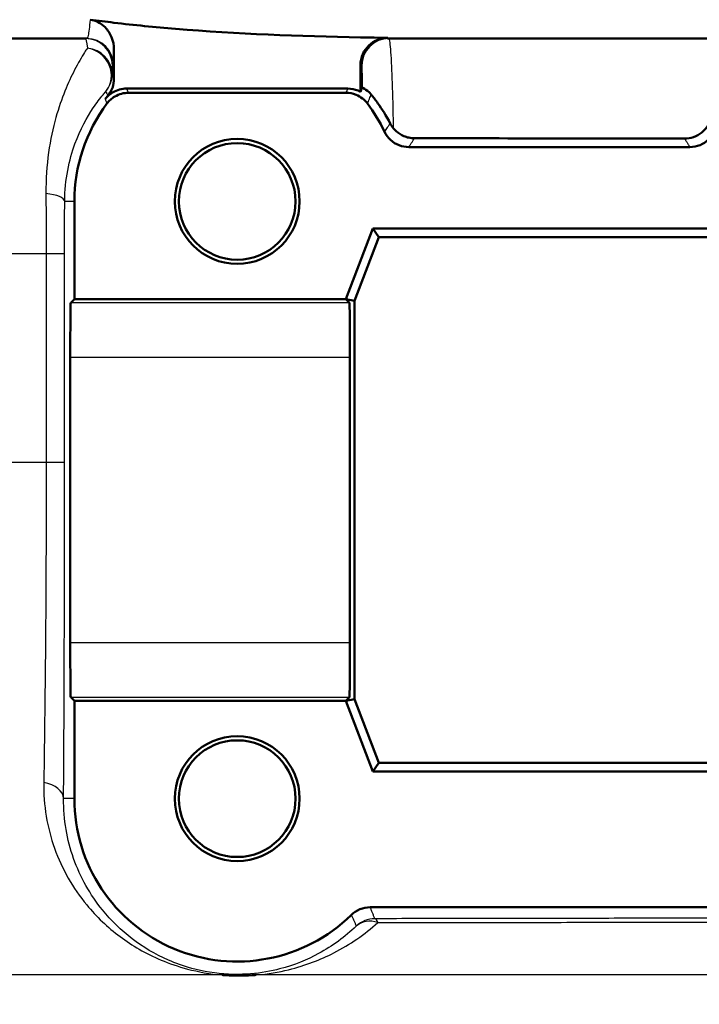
# Paper-space layout 'DF_1' of a CAD drawing. Header units: millimetres. Extents: x 0 to 2100, y 0 to 3899.
# Tile 25 of 46: x 1117 to 1130, y 1519 to 1537. Entities that reach past the tile are written whole.
import ezdxf

# ---------------------------------------------------------------- set-up
doc = ezdxf.new("R2010")
doc.units = ezdxf.units.MM
doc.header["$LTSCALE"] = 10
doc.layers.add('Visible Edges(ISO)', color=7, linetype='Continuous', lineweight=50)
doc.layers.add('Visible Tangent Edges(ISO)', color=7, linetype='Continuous', lineweight=25)

psp = doc.layouts.new('DF_1')

# ---------------------------------------------------------------- linework, layer by layer
at = {"layer": 'Visible Edges(ISO)'}
for p, q in [((1118.683, 1537.025), (1077.068, 1537.025)), ((1190.908, 1537.025), (1124.229, 1537.025)), ((1119.188, 1536.287), (1119.188, 1536.82)), ((1123.728, 1536.044), (1123.728, 1536.535)), ((1123.496, 1536.102), (1119.421, 1536.102)), ((1123.458, 1536.025), (1119.458, 1536.025)), ((1129.796, 1535.025), (1124.621, 1535.025)), ((1118.458, 1534.025), (1118.458, 1532.225)), ((1123.458, 1532.225), (1123.958, 1533.525)), ((1124.069, 1533.364), (1123.62, 1532.195)), ((1123.958, 1533.525), (1130.458, 1533.525)), ((1123.958, 1533.525), (1124.069, 1533.364)), ((1130.348, 1533.364), (1124.069, 1533.364)), ((1118.391, 1532.157), (1118.458, 1532.225)), ((1118.458, 1532.225), (1123.458, 1532.225)), ((1123.458, 1532.225), (1123.62, 1532.195)), ((1123.526, 1532.157), (1123.458, 1532.225)), ((1123.62, 1532.195), (1123.62, 1524.855)), ((1118.382, 1525.893), (1118.382, 1531.157)), ((1123.535, 1525.893), (1123.535, 1531.157)), ((1118.458, 1524.825), (1118.391, 1524.893)), ((1123.458, 1524.825), (1123.526, 1524.893)), ((1123.458, 1524.825), (1123.62, 1524.855)), ((1123.62, 1524.855), (1124.069, 1523.687)), ((1118.458, 1524.825), (1118.458, 1523.025)), ((1123.458, 1524.825), (1118.458, 1524.825)), ((1123.958, 1523.525), (1123.458, 1524.825)), ((1123.958, 1523.525), (1124.069, 1523.687)), ((1124.069, 1523.687), (1130.348, 1523.687)), ((1130.458, 1523.525), (1123.958, 1523.525)), ((1123.908, 1521.025), (1130.509, 1521.025))]:
    psp.add_line(p, q, dxfattribs=at)
for centre, radius in [((1121.458, 1534.025), 1.15), ((1121.458, 1534.025), 1.074), ((1121.458, 1523.025), 1.15), ((1121.458, 1523.025), 1.074)]:
    psp.add_circle(centre, radius, dxfattribs=at)
for centre, radius, start, end in [((1121.458, 1534.025), 3.076, 140.7615, 142.276), ((1121.458, 1534.025), 3, 143.1299, 180), ((1121.458, 1534.025), 3, 25.3767, 36.8701), ((1121.458, 1523.025), 3, 180, 314.4154)]:
    psp.add_arc(centre, radius, start, end, dxfattribs=at)
for centre, major_axis, start_param, end_param in [((1118.391, 1531.157), (0, -1), 3.150319, 4.712389), ((1123.526, 1531.157), (0, 1), 4.712389, 6.274459), ((1118.391, 1525.893), (0, -1), 4.712389, 6.274459), ((1123.526, 1525.893), (0, 1), 3.150319, 4.712389)]:
    psp.add_ellipse(centre, major_axis=major_axis, ratio=0.008727, start_param=start_param, end_param=end_param, dxfattribs=at)
for points in [[(1118.748, 1537.371), (1118.894, 1537.351), (1119.041, 1537.333), (1119.188, 1537.316)], [(1123.728, 1537.045), (1123.898, 1537.041), (1124.067, 1537.039), (1124.235, 1537.036)], [(1119.153, 1536.102), (1119.134, 1536.054), (1119.108, 1536.01), (1119.076, 1535.971)], [(1123.728, 1536.044), (1123.739, 1536.069), (1123.749, 1536.094), (1123.76, 1536.118)], [(1124.276, 1535.46), (1124.292, 1535.428), (1124.313, 1535.396), (1124.339, 1535.366)], [(1124.722, 1535.188), (1126.387, 1535.186), (1128.062, 1535.184), (1129.698, 1535.183)]]:
    psp.add_open_spline(points, degree=3, dxfattribs=at)
for points, knots in [([(1119.188, 1536.82), (1119.188, 1536.898), (1119.173, 1536.975), (1119.116, 1537.115), (1119.075, 1537.179), (1118.985, 1537.269), (1118.942, 1537.301), (1118.849, 1537.348), (1118.8, 1537.364), (1118.748, 1537.371)], [0, 0, 0, 0, 0.0231871, 0.0231871, 0.04554032, 0.04554032, 0.06149268, 0.06149268, 0.07706998, 0.07706998, 0.07706998, 0.07706998]), ([(1119.188, 1537.316), (1119.563, 1537.271), (1119.941, 1537.234), (1121.456, 1537.11), (1122.607, 1537.066), (1123.728, 1537.045)], [6.4511047, 6.4511047, 6.4511047, 6.4511047, 6.5576453, 6.5576453, 6.8757407, 6.8757407, 6.8757407, 6.8757407]), ([(1124.235, 1537.036), (1124.17, 1537.037), (1124.106, 1537.025), (1123.985, 1536.978), (1123.93, 1536.942), (1123.836, 1536.852), (1123.798, 1536.798), (1123.757, 1536.707), (1123.747, 1536.673), (1123.732, 1536.605), (1123.728, 1536.57), (1123.728, 1536.535)], [0, 0, 0, 0, 0.01946797, 0.01946797, 0.0389622, 0.0389622, 0.0585255, 0.0585255, 0.06903009, 0.06903009, 0.07953121, 0.07953121, 0.07953121, 0.07953121]), ([(1119.153, 1536.102), (1119.155, 1536.107), (1119.157, 1536.113), (1119.179, 1536.173), (1119.188, 1536.23), (1119.188, 1536.287)], [0.0152387, 0.0152387, 0.0152387, 0.0152387, 0.01716308, 0.01716308, 0.03432649, 0.03432649, 0.03432649, 0.03432649]), ([(1119.025, 1535.907), (1119.065, 1535.959), (1119.114, 1536.002), (1119.209, 1536.056), (1119.249, 1536.073), (1119.333, 1536.096), (1119.377, 1536.102), (1119.421, 1536.102)], [0, 0, 0, 0, 0.01953171, 0.01953171, 0.03262394, 0.03262394, 0.04571623, 0.04571623, 0.04571623, 0.04571623]), ([(1123.496, 1536.102), (1123.561, 1536.102), (1123.626, 1536.089), (1123.7, 1536.058), (1123.715, 1536.052), (1123.728, 1536.044)], [0, 0, 0, 0, 0.01953173, 0.01953173, 0.02420662, 0.02420662, 0.02420662, 0.02420662]), ([(1123.76, 1536.118), (1123.76, 1536.12), (1123.775, 1536.115), (1123.835, 1536.08), (1123.882, 1536.046), (1123.926, 1535.993)], [-0.08039205, -0.08039205, -0.08039205, -0.08039205, -0.04361171, -0.04361171, 0, 0, 0, 0]), ([(1119.058, 1535.825), (1119.097, 1535.877), (1119.146, 1535.921), (1119.241, 1535.978), (1119.282, 1535.995), (1119.369, 1536.019), (1119.414, 1536.025), (1119.458, 1536.025)], [0, 0, 0, 0, 0.01953171, 0.01953171, 0.03299813, 0.03299813, 0.04646462, 0.04646462, 0.04646462, 0.04646462]), ([(1123.458, 1536.025), (1123.524, 1536.025), (1123.588, 1536.012), (1123.69, 1535.971), (1123.729, 1535.948), (1123.8, 1535.893), (1123.831, 1535.861), (1123.858, 1535.825)], [0, 0, 0, 0, 0.01953174, 0.01953174, 0.03299813, 0.03299813, 0.04646462, 0.04646462, 0.04646462, 0.04646462]), ([(1124.276, 1535.46), (1124.202, 1535.604), (1124.124, 1535.727), (1124.005, 1535.893), (1123.963, 1535.947), (1123.926, 1535.993)], [0.01731323, 0.01731323, 0.01731323, 0.01731323, 0.07685476, 0.07685476, 0.11413301, 0.11413301, 0.11413301, 0.11413301]), ([(1124.339, 1535.366), (1124.353, 1535.349), (1124.369, 1535.333), (1124.427, 1535.281), (1124.473, 1535.251), (1124.557, 1535.215), (1124.589, 1535.205), (1124.655, 1535.192), (1124.689, 1535.188), (1124.722, 1535.188)], [0.01292024, 0.01292024, 0.01292024, 0.01292024, 0.02025383, 0.02025383, 0.0374457, 0.0374457, 0.04762922, 0.04762922, 0.05786327, 0.05786327, 0.05786327, 0.05786327]), ([(1129.698, 1535.183), (1129.754, 1535.183), (1129.81, 1535.192), (1129.919, 1535.229), (1129.97, 1535.259), (1130.068, 1535.338), (1130.113, 1535.392), (1130.145, 1535.454)], [0, 0, 0, 0, 0.01697544, 0.01697544, 0.03581325, 0.03581325, 0.05894822, 0.05894822, 0.05894822, 0.05894822]), ([(1124.169, 1535.311), (1124.197, 1535.252), (1124.236, 1535.199), (1124.33, 1535.114), (1124.383, 1535.081), (1124.498, 1535.037), (1124.559, 1535.025), (1124.621, 1535.025)], [0, 0, 0, 0, 0.01953199, 0.01953199, 0.03804506, 0.03804506, 0.05655825, 0.05655825, 0.05655825, 0.05655825]), ([(1129.796, 1535.025), (1129.861, 1535.025), (1129.926, 1535.038), (1130.043, 1535.086), (1130.095, 1535.12), (1130.185, 1535.205), (1130.221, 1535.255), (1130.248, 1535.311)], [0, 0, 0, 0, 0.01953197, 0.01953197, 0.03804508, 0.03804508, 0.05655825, 0.05655825, 0.05655825, 0.05655825]), ([(1123.908, 1521.025), (1123.843, 1521.025), (1123.779, 1521.013), (1123.659, 1520.964), (1123.604, 1520.928), (1123.558, 1520.882)], [0, 0, 0, 0, 0.01943963, 0.01943963, 0.03887925, 0.03887925, 0.03887925, 0.03887925]), ([(1121.805, 1519.778), (1121.8, 1519.778), (1121.795, 1519.777), (1121.708, 1519.772), (1121.624, 1519.768), (1121.526, 1519.767), (1121.514, 1519.767), (1121.497, 1519.767), (1121.492, 1519.767), (1121.482, 1519.767), (1121.477, 1519.767), (1121.468, 1519.767), (1121.463, 1519.767), (1121.45, 1519.767), (1121.442, 1519.767), (1121.424, 1519.768), (1121.415, 1519.768), (1121.387, 1519.768), (1121.368, 1519.769), (1121.298, 1519.771), (1121.246, 1519.774), (1121.189, 1519.777), (1121.184, 1519.778), (1121.18, 1519.778)], [-0.0018221, -0.0018221, -0.0018221, -0.0018221, 0, 0, 0.02736164, 0.02736164, 0.03097455, 0.03097455, 0.03273452, 0.03273452, 0.03411206, 0.03411206, 0.0356395, 0.0356395, 0.03815488, 0.03815488, 0.04110121, 0.04110121, 0.04683087, 0.04683087, 0.06265044, 0.06265044, 0.06401536, 0.06401536, 0.06401536, 0.06401536])]:
    psp.add_open_spline(points, degree=3, knots=knots, dxfattribs=at)
at = {"layer": 'Visible Tangent Edges(ISO)'}
for p, q in [((1119.158, 1536.525), (1119.183, 1536.525)), ((1123.729, 1536.525), (1123.754, 1536.525)), ((1118.458, 1534.025), (1118.28, 1534.025)), ((1117.939, 1533.06), (1089.269, 1533.06)), ((1117.939, 1533.06), (1117.939, 1529.219)), ((1118.278, 1529.214), (1118.279, 1533.056)), ((1123.526, 1532.157), (1118.391, 1532.157)), ((1118.382, 1531.157), (1123.535, 1531.157)), ((1117.939, 1529.219), (1090.093, 1529.219)), ((1123.535, 1525.893), (1118.382, 1525.893)), ((1118.391, 1524.893), (1123.526, 1524.893)), ((1118.458, 1523.025), (1118.259, 1523.025)), ((1121.18, 1519.778), (1099.614, 1519.778)), ((1173.654, 1519.778), (1121.805, 1519.778))]:
    psp.add_line(p, q, dxfattribs=at)
for centre, major_axis, ratio, start_param, end_param in [((1118.658, 1536.525), (0, 0.5), 0.999993, 4.712389, 6.283185), ((1118.683, 1536.525), (0, 0.5), 0.999993, 4.712389, 6.283185), ((1124.229, 1536.525), (0, 0.5), 0.999993, 0, 1.570796), ((1124.254, 1536.525), (0, 0.5), 0.999993, 0, 1.570796), ((1118.654, 1536.369), (0.5, -0.006), 0.958948, 0.013482, 1.4978), ((1118.654, 1536.369), (0.376, -0.33), 0.939321, 0.025442, 2.172316), ((1118.654, 1536.369), (0.321, 0.384), 0.999972, 4.712389, 5.408572), ((1117.78, 1534.025), (0.5, -0.001), 0.301067, 0.009151, 1.259107), ((1117.779, 1533.056), (0.5, 0), 0.009244, 0.008727, 1.243145), ((1117.778, 1529.214), (0.5, 0), 0.009245, 0.008727, 1.2429), ((1117.759, 1523.025), (0.5, -0.003), 0.62247, 0.01115, 1.30154), ((1123.993, 1520.314), (0.365, 0.341), 0.999968, 0.819124, 1.570796), ((1123.993, 1520.314), (-0.346, 0.361), 0.799978, 5.285138, 6.268641), ((1123.993, 1520.314), (-0.001, 0.5), 0.218244, 5.740158, 6.274243)]:
    psp.add_ellipse(centre, major_axis=major_axis, ratio=ratio, start_param=start_param, end_param=end_param, dxfattribs=at)
for points, knots in [([(1118.748, 1537.371), (1118.737, 1537.235), (1118.724, 1537.138), (1118.702, 1537.044), (1118.692, 1537.025), (1118.683, 1537.025)], [0.4043244, 0.4043244, 0.4043244, 0.4043244, 0.506013, 0.506013, 0.5741522, 0.5741522, 0.5741522, 0.5741522]), ([(1124.339, 1535.366), (1124.336, 1535.535), (1124.332, 1535.694), (1124.321, 1536.101), (1124.313, 1536.328), (1124.295, 1536.717), (1124.284, 1536.864), (1124.267, 1536.999), (1124.26, 1537.025), (1124.254, 1537.025)], [0.0467341, 0.0467341, 0.0467341, 0.0467341, 0.1014241, 0.1014241, 0.1983764, 0.1983764, 0.3099213, 0.3099213, 0.3796369, 0.3796369, 0.3796369, 0.3796369]), ([(1118.697, 1536.847), (1118.681, 1536.822), (1118.664, 1536.796), (1118.592, 1536.68), (1118.528, 1536.572), (1118.344, 1536.216), (1118.219, 1535.928), (1118.008, 1535.181), (1117.928, 1534.702), (1117.934, 1534.168)], [0.7094868, 0.7094868, 0.7094868, 0.7094868, 0.73403, 0.73403, 0.8095645, 0.8095645, 0.9451584, 0.9451584, 1.0922287, 1.0922287, 1.0922287, 1.0922287]), ([(1119.183, 1536.525), (1119.184, 1536.525), (1119.185, 1536.547), (1119.187, 1536.641), (1119.188, 1536.718), (1119.188, 1536.82)], [-0.5741522, -0.5741522, -0.5741522, -0.5741522, -0.506013, -0.506013, -0.429926, -0.429926, -0.429926, -0.429926]), ([(1123.754, 1536.525), (1123.754, 1536.525), (1123.755, 1536.502), (1123.757, 1536.398), (1123.758, 1536.303), (1123.759, 1536.173)], [-0.3796369, -0.3796369, -0.3796369, -0.3796369, -0.3099213, -0.3099213, -0.2198703, -0.2198703, -0.2198703, -0.2198703]), ([(1119.188, 1536.287), (1119.186, 1536.292), (1119.184, 1536.297), (1119.182, 1536.303), (1119.178, 1536.313), (1119.173, 1536.323), (1119.164, 1536.345), (1119.159, 1536.357), (1119.154, 1536.369)], [0.9252362, 0.9252362, 0.9252362, 0.9252362, 1.0917416, 1.0917416, 1.0917416, 1.4287561, 1.4287561, 1.8241899, 1.8241899, 1.8241899, 1.8241899]), ([(1119.458, 1536.025), (1119.456, 1536.031), (1119.453, 1536.037), (1119.446, 1536.05), (1119.443, 1536.057), (1119.439, 1536.064), (1119.433, 1536.077), (1119.427, 1536.089), (1119.421, 1536.102)], [-2.0967802, -2.0967802, -2.0967802, -2.0967802, -1.8983053, -1.8983053, -1.6498181, -1.6498181, -1.6498181, -1.2217387, -1.2217387, -1.2217387, -1.2217387]), ([(1123.496, 1536.102), (1123.49, 1536.089), (1123.484, 1536.076), (1123.471, 1536.051), (1123.465, 1536.038), (1123.458, 1536.025)], [-0.9250539, -0.9250539, -0.9250539, -0.9250539, -0.48688, -0.48688, -0.0500124, -0.0500124, -0.0500124, -0.0500124]), ([(1118.28, 1534.025), (1118.281, 1534.429), (1118.362, 1534.791), (1118.568, 1535.355), (1118.688, 1535.573), (1118.869, 1535.841), (1118.932, 1535.923), (1119.005, 1536.01), (1119.022, 1536.03), (1119.038, 1536.048)], [-1.0922287, -1.0922287, -1.0922287, -1.0922287, -0.9451584, -0.9451584, -0.8095645, -0.8095645, -0.73403, -0.73403, -0.7094868, -0.7094868, -0.7094868, -0.7094868]), ([(1119.025, 1535.907), (1119.03, 1535.894), (1119.036, 1535.881), (1119.041, 1535.867), (1119.044, 1535.859), (1119.048, 1535.852), (1119.053, 1535.838), (1119.056, 1535.831), (1119.058, 1535.825)], [1.2217387, 1.2217387, 1.2217387, 1.2217387, 1.6498181, 1.6498181, 1.6498181, 1.8983053, 1.8983053, 2.0967802, 2.0967802, 2.0967802, 2.0967802]), ([(1119.038, 1536.048), (1119.043, 1536.037), (1119.049, 1536.026), (1119.059, 1536.005), (1119.064, 1535.995), (1119.069, 1535.985), (1119.071, 1535.981), (1119.073, 1535.976), (1119.076, 1535.971)], [-1.8241899, -1.8241899, -1.8241899, -1.8241899, -1.4287561, -1.4287561, -1.0917416, -1.0917416, -1.0917416, -0.924991, -0.924991, -0.924991, -0.924991]), ([(1123.858, 1535.825), (1123.864, 1535.839), (1123.87, 1535.853), (1123.881, 1535.882), (1123.888, 1535.898), (1123.894, 1535.913), (1123.9, 1535.928), (1123.906, 1535.944), (1123.917, 1535.97), (1123.921, 1535.981), (1123.926, 1535.993)], [0.050012, 0.050012, 0.050012, 0.050012, 0.48688, 0.48688, 0.986794, 0.986794, 0.986794, 1.474337, 1.474337, 1.83615, 1.83615, 1.83615, 1.83615]), ([(1124.276, 1535.46), (1124.268, 1535.449), (1124.26, 1535.437), (1124.242, 1535.413), (1124.233, 1535.399), (1124.223, 1535.386), (1124.214, 1535.373), (1124.204, 1535.36), (1124.186, 1535.335), (1124.178, 1535.323), (1124.169, 1535.311)], [0.068064, 0.068064, 0.068064, 0.068064, 0.493511, 0.493511, 0.987022, 0.987022, 0.987022, 1.480533, 1.480533, 1.924032, 1.924032, 1.924032, 1.924032]), ([(1124.621, 1535.025), (1124.629, 1535.038), (1124.637, 1535.051), (1124.654, 1535.078), (1124.663, 1535.093), (1124.672, 1535.107), (1124.681, 1535.121), (1124.69, 1535.136), (1124.707, 1535.163), (1124.714, 1535.175), (1124.722, 1535.188)], [-1.924032, -1.924032, -1.924032, -1.924032, -1.480533, -1.480533, -0.987022, -0.987022, -0.987022, -0.493511, -0.493511, -0.056323, -0.056323, -0.056323, -0.056323]), ([(1129.698, 1535.183), (1129.705, 1535.172), (1129.712, 1535.161), (1129.727, 1535.135), (1129.736, 1535.121), (1129.745, 1535.107), (1129.754, 1535.092), (1129.763, 1535.078), (1129.78, 1535.051), (1129.788, 1535.038), (1129.796, 1535.025)], [-1.855414, -1.855414, -1.855414, -1.855414, -1.476144, -1.476144, -0.984096, -0.984096, -0.984096, -0.492048, -0.492048, -0.050014, -0.050014, -0.050014, -0.050014]), ([(1117.934, 1534.168), (1117.935, 1533.99), (1117.937, 1533.806), (1117.939, 1533.435), (1117.939, 1533.247), (1117.939, 1533.06)], [0, 0, 0, 0, 0.0490837, 0.0490837, 0.09816739, 0.09816739, 0.09816739, 0.09816739]), ([(1118.279, 1533.056), (1118.279, 1533.219), (1118.279, 1533.384), (1118.279, 1533.709), (1118.279, 1533.869), (1118.28, 1534.025)], [-0.09816739, -0.09816739, -0.09816739, -0.09816739, -0.0490837, -0.0490837, 0, 0, 0, 0]), ([(1117.939, 1529.219), (1117.939, 1528.143), (1117.935, 1527.054), (1117.919, 1525.067), (1117.908, 1524.138), (1117.894, 1523.324)], [0, 0, 0, 0, 0.3388213, 0.3388213, 0.6665445, 0.6665445, 0.6665445, 0.6665445]), ([(1118.259, 1523.025), (1118.265, 1523.88), (1118.27, 1524.855), (1118.276, 1526.942), (1118.278, 1528.085), (1118.278, 1529.214)], [-0.6665445, -0.6665445, -0.6665445, -0.6665445, -0.3388213, -0.3388213, 0, 0, 0, 0]), ([(1117.894, 1523.324), (1117.887, 1522.901), (1117.958, 1522.488), (1118.23, 1521.727), (1118.431, 1521.378), (1118.865, 1520.852), (1119.07, 1520.656), (1119.523, 1520.318), (1119.77, 1520.173), (1120.205, 1519.99), (1120.367, 1519.934), (1120.738, 1519.836), (1120.958, 1519.796), (1121.18, 1519.778)], [0, 0, 0, 0, 0.1702552, 0.1702552, 0.3435829, 0.3435829, 0.4649713, 0.4649713, 0.581935, 0.581935, 0.6432396, 0.6432396, 0.7107573, 0.7107573, 0.7107573, 0.7107573]), ([(1123.651, 1520.679), (1123.443, 1520.48), (1123.213, 1520.311), (1122.744, 1520.057), (1122.513, 1519.96), (1122.081, 1519.848), (1121.904, 1519.815), (1121.577, 1519.788), (1121.441, 1519.785), (1121.067, 1519.802), (1120.827, 1519.843), (1120.465, 1519.941), (1120.323, 1519.993), (1119.939, 1520.16), (1119.72, 1520.292), (1119.318, 1520.6), (1119.135, 1520.778), (1118.748, 1521.256), (1118.568, 1521.574), (1118.322, 1522.266), (1118.256, 1522.641), (1118.259, 1523.025)], [-1.158794, -1.158794, -1.158794, -1.158794, -0.993235, -0.993235, -0.854889, -0.854889, -0.774453, -0.774453, -0.724928, -0.724928, -0.64324, -0.64324, -0.581935, -0.581935, -0.464971, -0.464971, -0.343583, -0.343583, -0.170255, -0.170255, 0, 0, 0, 0]), ([(1123.993, 1520.814), (1123.985, 1520.832), (1123.978, 1520.85), (1123.964, 1520.886), (1123.957, 1520.904), (1123.95, 1520.922), (1123.943, 1520.94), (1123.935, 1520.958), (1123.921, 1520.992), (1123.915, 1521.009), (1123.908, 1521.025)], [-2.467625, -2.467625, -2.467625, -2.467625, -1.850719, -1.850719, -1.233813, -1.233813, -1.233813, -0.616906, -0.616906, -0.050002, -0.050002, -0.050002, -0.050002]), ([(1123.558, 1520.882), (1123.565, 1520.866), (1123.573, 1520.851), (1123.588, 1520.818), (1123.596, 1520.8), (1123.604, 1520.783), (1123.612, 1520.766), (1123.62, 1520.749), (1123.636, 1520.714), (1123.643, 1520.697), (1123.651, 1520.679)], [0.050002, 0.050002, 0.050002, 0.050002, 0.616906, 0.616906, 1.233813, 1.233813, 1.233813, 1.850719, 1.850719, 2.467625, 2.467625, 2.467625, 2.467625]), ([(1121.805, 1519.778), (1122.029, 1519.796), (1122.226, 1519.832), (1122.721, 1519.953), (1122.991, 1520.059), (1123.537, 1520.338), (1123.805, 1520.523), (1124.048, 1520.742)], [0.7771053, 0.7771053, 0.7771053, 0.7771053, 0.8548895, 0.8548895, 0.9932353, 0.9932353, 1.1587939, 1.1587939, 1.1587939, 1.1587939]), ([(1130.427, 1520.822), (1129.887, 1520.822), (1129.347, 1520.822), (1128.268, 1520.821), (1127.729, 1520.82), (1127.192, 1520.819), (1126.655, 1520.819), (1126.12, 1520.818), (1125.053, 1520.816), (1124.521, 1520.815), (1123.993, 1520.814)], [-0.6501218, -0.6501218, -0.6501218, -0.6501218, -0.4875914, -0.4875914, -0.3250609, -0.3250609, -0.3250609, -0.1625305, -0.1625305, 0, 0, 0, 0]), ([(1124.048, 1520.742), (1124.574, 1520.743), (1125.102, 1520.744), (1126.162, 1520.746), (1126.695, 1520.747), (1127.228, 1520.747), (1127.762, 1520.748), (1128.298, 1520.748), (1129.37, 1520.749), (1129.907, 1520.75), (1130.444, 1520.75)], [0, 0, 0, 0, 0.1625305, 0.1625305, 0.3250609, 0.3250609, 0.3250609, 0.4875914, 0.4875914, 0.6501218, 0.6501218, 0.6501218, 0.6501218]), ([(1118.535, 1515.74), (1116.328, 1516.094), (1114.122, 1516.512), (1109.714, 1517.418), (1107.512, 1517.907), (1105.315, 1518.416), (1103.411, 1518.857), (1101.51, 1519.313), (1099.614, 1519.778)], [-2.737166, -2.737166, -2.737166, -2.737166, -2.052875, -2.052875, -1.368583, -1.368583, -1.368583, -0.775478, -0.775478, -0.775478, -0.775478])]:
    psp.add_open_spline(points, degree=3, knots=knots, dxfattribs=at)
for points in [[(1118.658, 1537.025), (1118.671, 1537.025), (1118.684, 1536.965), (1118.697, 1536.847)], [(1124.229, 1537.025), (1124.231, 1537.025), (1124.233, 1537.029), (1124.235, 1537.036)], [(1119.154, 1536.369), (1119.155, 1536.472), (1119.157, 1536.525), (1119.158, 1536.525)], [(1123.728, 1536.535), (1123.729, 1536.528), (1123.729, 1536.525), (1123.729, 1536.525)], [(1123.759, 1536.173), (1123.76, 1536.155), (1123.76, 1536.137), (1123.76, 1536.118)]]:
    psp.add_open_spline(points, degree=3, dxfattribs=at)

doc.saveas('drawing.dxf')
